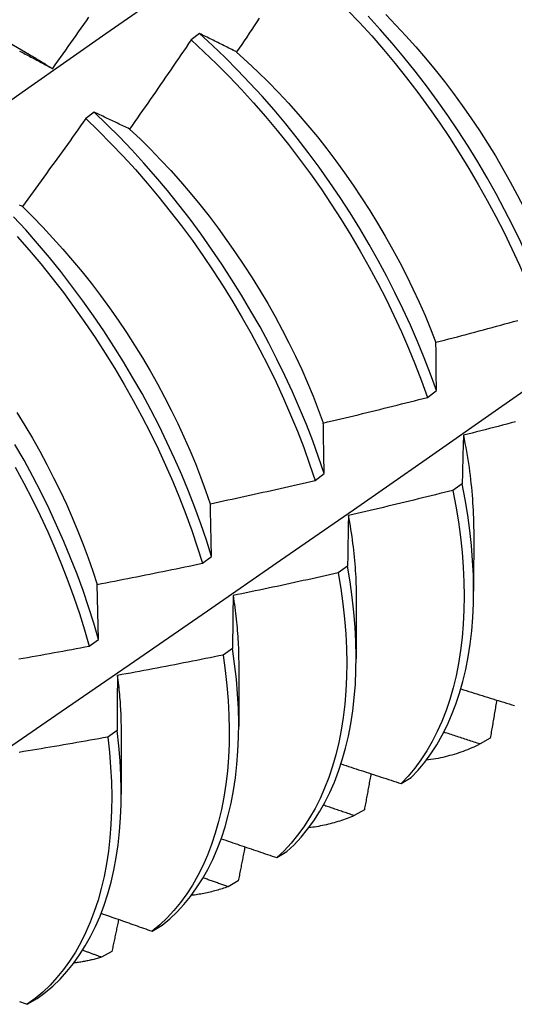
# Model space of a CAD drawing. Header units: inches. Extents: x 8.8 to 84.2, y 6.4 to 55.5.
# Tile 48 of 52: x 76.88 to 77.027, y 31.067 to 31.359. Entities that reach past the tile are written whole.
import ezdxf

# ---------------------------------------------------------------- set-up
doc = ezdxf.new("R2010")
doc.units = ezdxf.units.IN
doc.header["$MEASUREMENT"] = 0
doc.layers.add('Visible Edges(ANSI)', color=7, linetype='Continuous', lineweight=25)

msp = doc.modelspace()

# ---------------------------------------------------------------- linework, layer by layer
at = {"layer": 'Visible Edges(ANSI)'}
for p, q in [((76.86735, 31.35758), (76.8833, 31.34835)), ((76.93366, 31.35451), (76.93114, 31.35263)), ((76.90244, 31.33119), (76.89992, 31.3293)), ((77.00115, 31.24669), (77.00383, 31.24868)), ((76.96787, 31.2221), (76.97057, 31.22409)), ((77.01146, 31.22109), (77.00872, 31.21911)), ((77.01486, 31.20766), (77.01484, 31.18922)), ((76.93449, 31.19752), (76.93719, 31.19951)), ((76.9775, 31.19666), (76.97475, 31.19469)), ((76.9037, 31.17494), (76.90329, 31.19126)), ((76.98006, 31.18762), (76.98004, 31.16918)), ((76.90099, 31.17296), (76.9037, 31.17494)), ((76.94342, 31.17228), (76.94066, 31.17031)), ((76.94526, 31.16758), (76.94524, 31.14914)), ((76.90922, 31.14795), (76.90645, 31.14599)), ((76.91047, 31.14754), (76.91044, 31.1291)), ((77.01975, 31.14568), (77.01674, 31.14396)), ((76.99337, 31.13225), (76.99634, 31.13403)), ((76.98247, 31.12445), (76.97946, 31.12274)), ((76.95653, 31.1103), (76.95951, 31.11207)), ((76.94511, 31.10337), (76.94209, 31.10167)), ((76.9196, 31.08848), (76.92259, 31.09024)), ((76.90767, 31.08243), (76.90465, 31.08075)), ((76.88258, 31.06681), (76.88557, 31.06855))]:
    msp.add_line(p, q, dxfattribs=at)
at = {"layer": 'Visible Edges(ANSI)', "flags": 128}
for points in [[(76.85973, 31.32214), (76.88281, 31.33837), (76.90589, 31.35454), (76.92895, 31.37066), (76.95201, 31.38672), (76.97507, 31.40271), (76.99813, 31.41865)], [(76.89015, 31.34413), (76.89092, 31.34521), (76.89169, 31.3463), (76.89247, 31.34738), (76.89324, 31.34847), (76.89401, 31.34955), (76.89477, 31.35064), (76.89554, 31.35173), (76.89631, 31.35282), (76.89707, 31.35391), (76.89784, 31.355), (76.8986, 31.35609), (76.89937, 31.35718), (76.90013, 31.35827), (76.90089, 31.35936)], [(76.95133, 31.35906), (76.95059, 31.35795), (76.94985, 31.35683), (76.94911, 31.35572), (76.94836, 31.35461), (76.94762, 31.35349), (76.94688, 31.35238), (76.94613, 31.35127), (76.94539, 31.35016), (76.94464, 31.34905)], [(76.97742, 31.36159), (76.98107, 31.35775), (76.98465, 31.3538), (76.98816, 31.34975), (76.99161, 31.34561), (76.99498, 31.34139), (76.99828, 31.33708), (77.00149, 31.33269), (77.00462, 31.32824), (77.00766, 31.32371), (77.0106, 31.31913), (77.01346, 31.3145), (77.01621, 31.30981), (77.01886, 31.30508), (77.0214, 31.30032), (77.02384, 31.29552), (77.02616, 31.2907), (77.02838, 31.28586), (77.03047, 31.28101), (77.03245, 31.27616), (77.03431, 31.2713)], [(77.03698, 31.27329), (77.03512, 31.27814), (77.03313, 31.283), (77.03102, 31.28785), (77.0288, 31.29269), (77.02647, 31.29751), (77.02402, 31.3023), (77.02147, 31.30706), (77.01881, 31.31179), (77.01605, 31.31647), (77.0132, 31.3211), (77.01024, 31.32568), (77.0072, 31.3302), (77.00406, 31.33465), (77.00084, 31.33903), (76.99754, 31.34333), (76.99416, 31.34755), (76.99071, 31.35168), (76.98719, 31.35572), (76.9836, 31.35966)], [(76.9888, 31.36016), (76.99182, 31.35705), (76.9948, 31.35385), (76.99773, 31.35057), (77.0006, 31.34722), (77.00342, 31.34381), (77.00617, 31.34032), (77.00887, 31.33678), (77.01149, 31.33318), (77.01405, 31.32952), (77.01653, 31.32581), (77.01894, 31.32206), (77.02127, 31.31827), (77.02352, 31.31443), (77.02569, 31.31057), (77.02778, 31.30667), (77.02978, 31.30275), (77.03169, 31.29881), (77.03352, 31.29486), (77.03526, 31.2909), (77.0369, 31.28694)], [(76.94464, 31.34905), (76.94418, 31.34929), (76.94371, 31.34952), (76.94324, 31.34976), (76.94278, 31.34999), (76.94232, 31.35022), (76.94185, 31.35046), (76.94139, 31.35069), (76.94093, 31.35092), (76.94047, 31.35115), (76.94001, 31.35138), (76.93955, 31.35161), (76.93909, 31.35183), (76.93863, 31.35206), (76.93818, 31.35229), (76.93772, 31.35251), (76.93727, 31.35274), (76.93681, 31.35296), (76.93636, 31.35318), (76.93591, 31.35341), (76.93545, 31.35363), (76.935, 31.35385), (76.93455, 31.35407), (76.9341, 31.35429), (76.93366, 31.35451)], [(77.00383, 31.24868), (77.00208, 31.25353), (77.0002, 31.25839), (76.99821, 31.26325), (76.9961, 31.2681), (76.99387, 31.27294), (76.99153, 31.27775), (76.98908, 31.28254), (76.98652, 31.2873), (76.98385, 31.29203), (76.98109, 31.29671), (76.97822, 31.30134), (76.97527, 31.30591), (76.97221, 31.31042), (76.96907, 31.31487), (76.96585, 31.31925), (76.96254, 31.32354), (76.95916, 31.32776), (76.95571, 31.33188), (76.95218, 31.33592), (76.94859, 31.33985), (76.94494, 31.34368), (76.94123, 31.34741), (76.93747, 31.35101), (76.93366, 31.35451)], [(76.93114, 31.35263), (76.93039, 31.35152), (76.92964, 31.35041), (76.92889, 31.34931), (76.92813, 31.3482), (76.92738, 31.3471), (76.92663, 31.34599), (76.92588, 31.34489), (76.92512, 31.34378), (76.92436, 31.34268), (76.92361, 31.34158), (76.92285, 31.34048), (76.92209, 31.33938), (76.92133, 31.33828), (76.92057, 31.33718), (76.91981, 31.33608), (76.91905, 31.33498), (76.91829, 31.33388), (76.91753, 31.33279), (76.91676, 31.33169), (76.916, 31.33059), (76.91523, 31.3295), (76.91447, 31.32841), (76.9137, 31.32731), (76.91293, 31.32622)], [(76.93114, 31.35263), (76.93494, 31.34913), (76.9387, 31.34551), (76.9424, 31.34178), (76.94605, 31.33794), (76.94964, 31.334), (76.95316, 31.32996), (76.95661, 31.32582), (76.95999, 31.3216), (76.96329, 31.3173), (76.9665, 31.31292), (76.96964, 31.30846), (76.97268, 31.30395), (76.97563, 31.29937), (76.97849, 31.29473), (76.98125, 31.29005), (76.9839, 31.28532), (76.98646, 31.28056), (76.9889, 31.27577), (76.99123, 31.27095), (76.99345, 31.26611), (76.99555, 31.26126), (76.99754, 31.2564), (76.9994, 31.25155), (77.00115, 31.24669)], [(76.88035, 31.34932), (76.88077, 31.3491), (76.88119, 31.34888), (76.88161, 31.34866), (76.88203, 31.34845), (76.88245, 31.34823), (76.88287, 31.34801), (76.88329, 31.34778), (76.88371, 31.34756), (76.88414, 31.34734), (76.88456, 31.34712), (76.88499, 31.34689), (76.88541, 31.34667), (76.88584, 31.34644), (76.88627, 31.34621), (76.8867, 31.34598), (76.88713, 31.34575), (76.88756, 31.34552), (76.88799, 31.34529), (76.88842, 31.34506), (76.88885, 31.34483), (76.88928, 31.3446), (76.88972, 31.34436), (76.89015, 31.34413)], [(76.88329, 31.34829), (76.88358, 31.34812), (76.88386, 31.34795), (76.88415, 31.34778), (76.88444, 31.34762), (76.88472, 31.34745), (76.88501, 31.34728), (76.88529, 31.3471), (76.88558, 31.34693), (76.88587, 31.34676), (76.88615, 31.34659), (76.88644, 31.34641), (76.88672, 31.34624), (76.88701, 31.34606), (76.8873, 31.34588), (76.88758, 31.3457), (76.88787, 31.34553), (76.88815, 31.34535), (76.88844, 31.34517), (76.88872, 31.34498), (76.88901, 31.3448), (76.88929, 31.34462), (76.88958, 31.34443), (76.88986, 31.34425), (76.89015, 31.34406)], [(76.94463, 31.349), (76.94778, 31.34615), (76.95089, 31.34322), (76.95396, 31.34019), (76.95699, 31.33708), (76.95997, 31.33389), (76.96289, 31.33062), (76.96576, 31.32728), (76.96857, 31.32386), (76.97132, 31.32038), (76.97401, 31.31683), (76.97663, 31.31322), (76.97918, 31.30956), (76.98166, 31.30584), (76.98407, 31.30209), (76.9864, 31.29829), (76.98866, 31.29445), (76.99083, 31.29058), (76.99293, 31.28669), (76.99494, 31.28277), (76.99687, 31.27883), (76.9987, 31.27488), (77.00045, 31.27092), (77.0021, 31.26696), (77.00366, 31.263)], [(76.91293, 31.32622), (76.91249, 31.32643), (76.91204, 31.32665), (76.9116, 31.32686), (76.91115, 31.32708), (76.91071, 31.32729), (76.91027, 31.3275), (76.90983, 31.32771), (76.90938, 31.32792), (76.90894, 31.32813), (76.90851, 31.32834), (76.90807, 31.32855), (76.90763, 31.32876), (76.90719, 31.32896), (76.90676, 31.32917), (76.90632, 31.32938), (76.90589, 31.32958), (76.90545, 31.32978), (76.90502, 31.32999), (76.90459, 31.33019), (76.90416, 31.33039), (76.90373, 31.33059), (76.9033, 31.33079), (76.90287, 31.33099), (76.90244, 31.33119)], [(76.97057, 31.22409), (76.96893, 31.22893), (76.96717, 31.23378), (76.96529, 31.23864), (76.96329, 31.2435), (76.96117, 31.24835), (76.95893, 31.25318), (76.95659, 31.258), (76.95413, 31.26279), (76.95156, 31.26755), (76.94889, 31.27227), (76.94612, 31.27694), (76.94325, 31.28157), (76.94029, 31.28614), (76.93723, 31.29065), (76.93409, 31.29509), (76.93086, 31.29946), (76.92755, 31.30376), (76.92416, 31.30797), (76.9207, 31.31209), (76.91717, 31.31611), (76.91358, 31.32004), (76.90992, 31.32387), (76.90621, 31.32758), (76.90244, 31.33119)], [(76.89992, 31.3293), (76.89915, 31.32821), (76.89838, 31.32712), (76.8976, 31.32603), (76.89683, 31.32494), (76.89605, 31.32385), (76.89528, 31.32276), (76.8945, 31.32168), (76.89373, 31.32059), (76.89295, 31.3195), (76.89217, 31.31842), (76.89139, 31.31733), (76.89061, 31.31625), (76.88983, 31.31517), (76.88905, 31.31408), (76.88827, 31.313), (76.88748, 31.31192), (76.8867, 31.31084), (76.88591, 31.30976), (76.88513, 31.30868), (76.88434, 31.3076), (76.88355, 31.30653), (76.88277, 31.30545), (76.88198, 31.30437), (76.88119, 31.3033)], [(76.89992, 31.3293), (76.90368, 31.32569), (76.90739, 31.32196), (76.91104, 31.31813), (76.91463, 31.31419), (76.91815, 31.31016), (76.92161, 31.30603), (76.92499, 31.30181), (76.92829, 31.29752), (76.93152, 31.29314), (76.93466, 31.28869), (76.93771, 31.28418), (76.94066, 31.2796), (76.94353, 31.27497), (76.94629, 31.27029), (76.94895, 31.26557), (76.95151, 31.26081), (76.95396, 31.25601), (76.9563, 31.2512), (76.95852, 31.24636), (76.96063, 31.24151), (76.96263, 31.23665), (76.9645, 31.23179), (76.96625, 31.22694), (76.96787, 31.2221)], [(76.91293, 31.3262), (76.91604, 31.32327), (76.9191, 31.32024), (76.92212, 31.31713), (76.9251, 31.31393), (76.92802, 31.31065), (76.93088, 31.3073), (76.9337, 31.30387), (76.93645, 31.30039), (76.93914, 31.29684), (76.94177, 31.29323), (76.94432, 31.28957), (76.94681, 31.28585), (76.94923, 31.2821), (76.95157, 31.2783), (76.95384, 31.27447), (76.95602, 31.27061), (76.95812, 31.26672), (76.96014, 31.26281), (76.96206, 31.25888), (76.9639, 31.25493), (76.96564, 31.25098), (76.96728, 31.24702), (76.96883, 31.24305), (76.97028, 31.2391)], [(76.88119, 31.3033), (76.88076, 31.30349), (76.88034, 31.30369)], [(76.88116, 31.30327), (76.88423, 31.30024), (76.88725, 31.29712), (76.89023, 31.29392), (76.89316, 31.29065), (76.89603, 31.2873), (76.89885, 31.28388), (76.90161, 31.2804), (76.90431, 31.27686), (76.90694, 31.27325), (76.9095, 31.2696), (76.912, 31.2659), (76.91441, 31.26215), (76.91675, 31.25836), (76.91901, 31.25453), (76.92119, 31.25067), (76.92328, 31.24678), (76.92529, 31.24286), (76.9272, 31.23893), (76.92903, 31.23498), (76.93077, 31.23102), (76.93242, 31.22705), (76.93397, 31.22309), (76.93543, 31.21912), (76.9368, 31.21517)], [(76.93719, 31.19951), (76.93567, 31.20433), (76.93403, 31.20918), (76.93226, 31.21403), (76.93038, 31.21889), (76.92837, 31.22375), (76.92624, 31.2286), (76.924, 31.23343), (76.92165, 31.23824), (76.91918, 31.24303), (76.91661, 31.24779), (76.91393, 31.25251), (76.91116, 31.25718), (76.90828, 31.2618), (76.90531, 31.26637), (76.90225, 31.27088), (76.8991, 31.27532), (76.89586, 31.27968), (76.89255, 31.28397), (76.88916, 31.28817), (76.88569, 31.29229), (76.88216, 31.29631), (76.87856, 31.30023)], [(76.87962, 31.29439), (76.88315, 31.29036), (76.88661, 31.28624), (76.88999, 31.28203), (76.8933, 31.27773), (76.89653, 31.27336), (76.89967, 31.26892), (76.90273, 31.26441), (76.90569, 31.25983), (76.90856, 31.25521), (76.91133, 31.25053), (76.914, 31.24581), (76.91656, 31.24105), (76.91902, 31.23626), (76.92136, 31.23144), (76.92359, 31.22661), (76.92571, 31.22176), (76.92771, 31.2169), (76.92959, 31.21204), (76.93135, 31.20719), (76.93298, 31.20235), (76.93449, 31.19752)], [(76.87094, 31.13865), (76.89267, 31.15356), (76.91437, 31.16849), (76.93602, 31.18343), (76.95764, 31.1984), (76.97922, 31.21338), (77.00075, 31.22837), (77.02225, 31.24338), (77.04371, 31.25841), (77.06513, 31.27344), (77.08651, 31.28849)], [(77.00368, 31.26301), (77.00496, 31.26334), (77.00624, 31.26367), (77.00752, 31.26401), (77.0088, 31.26435), (77.01008, 31.26468), (77.01136, 31.26502), (77.01263, 31.26536), (77.01391, 31.2657), (77.01519, 31.26604), (77.01647, 31.26639), (77.01774, 31.26673), (77.01902, 31.26707), (77.0203, 31.26742), (77.02157, 31.26777), (77.02285, 31.26812), (77.02412, 31.26846), (77.0254, 31.26881), (77.02667, 31.26917), (77.02794, 31.26952)], [(77.00383, 31.24868), (77.00382, 31.24929), (77.00381, 31.2499), (77.00381, 31.25051), (77.0038, 31.25111), (77.00379, 31.25172), (77.00379, 31.25232), (77.00378, 31.25292), (77.00377, 31.25352), (77.00377, 31.25413), (77.00376, 31.25473), (77.00375, 31.25532), (77.00375, 31.25592), (77.00374, 31.25652), (77.00373, 31.25711), (77.00373, 31.25771), (77.00372, 31.2583), (77.00372, 31.25889), (77.00371, 31.25948), (77.00371, 31.26007), (77.0037, 31.26066), (77.0037, 31.26125), (77.00369, 31.26184), (77.00369, 31.26242), (77.00368, 31.26301)], [(76.97031, 31.23908), (76.9716, 31.23939), (76.97289, 31.23969), (76.97418, 31.24), (76.97546, 31.24031), (76.97675, 31.24062), (76.97804, 31.24093), (76.97932, 31.24124), (76.98061, 31.24155), (76.9819, 31.24186), (76.98318, 31.24218), (76.98447, 31.24249), (76.98575, 31.24281), (76.98704, 31.24313), (76.98832, 31.24345), (76.98961, 31.24377), (76.99089, 31.24409), (76.99217, 31.24441), (76.99345, 31.24473), (76.99474, 31.24506), (76.99602, 31.24538), (76.9973, 31.24571), (76.99858, 31.24603), (76.99986, 31.24636), (77.00115, 31.24669)], [(76.87955, 31.24219), (76.88189, 31.2384), (76.88414, 31.23456), (76.88632, 31.2307), (76.88841, 31.2268), (76.89043, 31.22288), (76.89235, 31.21895), (76.89419, 31.215), (76.89594, 31.21104), (76.8976, 31.20707), (76.89916, 31.20311), (76.90063, 31.19915), (76.902, 31.19519), (76.90328, 31.19126)], [(77.02723, 31.23944), (77.02595, 31.2391), (77.02466, 31.23876), (77.02338, 31.23843), (77.0221, 31.23809), (77.02082, 31.23776), (77.01953, 31.23743), (77.01825, 31.2371), (77.01696, 31.23677), (77.01568, 31.23644), (77.0144, 31.23611), (77.01311, 31.23578), (77.01183, 31.23546)], [(76.97057, 31.22409), (76.97055, 31.22472), (76.97054, 31.22536), (76.97053, 31.22599), (76.97052, 31.22663), (76.97051, 31.22726), (76.9705, 31.22789), (76.97049, 31.22852), (76.97048, 31.22915), (76.97047, 31.22978), (76.97045, 31.23041), (76.97044, 31.23104), (76.97043, 31.23166), (76.97042, 31.23228), (76.97041, 31.23291), (76.9704, 31.23353), (76.97039, 31.23415), (76.97038, 31.23477), (76.97037, 31.23539), (76.97036, 31.23601), (76.97035, 31.23663), (76.97034, 31.23724), (76.97033, 31.23786), (76.97032, 31.23847), (76.97031, 31.23908)], [(77.01183, 31.23546), (77.01181, 31.23487), (77.01179, 31.23428), (77.01177, 31.2337), (77.01176, 31.23311), (77.01174, 31.23251), (77.01172, 31.23192), (77.01171, 31.23133), (77.01169, 31.23074), (77.01167, 31.23014), (77.01166, 31.22955), (77.01164, 31.22895), (77.01163, 31.22835), (77.01161, 31.22775), (77.0116, 31.22715), (77.01158, 31.22655), (77.01157, 31.22595), (77.01156, 31.22534), (77.01154, 31.22474), (77.01153, 31.22413), (77.01152, 31.22353), (77.0115, 31.22292), (77.01149, 31.22231), (77.01148, 31.2217), (77.01146, 31.22109)], [(77.01179, 31.23548), (77.01204, 31.23427), (77.01227, 31.23306), (77.0125, 31.23186), (77.01271, 31.23066), (77.01292, 31.22946), (77.01311, 31.22827), (77.01329, 31.22708), (77.01347, 31.2259), (77.01363, 31.22472), (77.01378, 31.22354), (77.01392, 31.22237), (77.01405, 31.22121), (77.01417, 31.22005), (77.01428, 31.2189), (77.01438, 31.21775), (77.01447, 31.21661), (77.01455, 31.21547), (77.01462, 31.21434), (77.01468, 31.21322), (77.01472, 31.2121), (77.01476, 31.21098), (77.01479, 31.20988), (77.0148, 31.20878), (77.01481, 31.20769)], [(76.9037, 31.17494), (76.90231, 31.17975), (76.90078, 31.18458), (76.89913, 31.18943), (76.89736, 31.19428), (76.89546, 31.19914), (76.89345, 31.204), (76.89131, 31.20884), (76.88906, 31.21368), (76.8867, 31.21849), (76.88423, 31.22328), (76.88166, 31.22803), (76.87897, 31.23275)], [(76.87904, 31.22605), (76.88161, 31.22129), (76.88408, 31.21651), (76.88643, 31.21169), (76.88867, 31.20686), (76.89079, 31.20201), (76.8928, 31.19715), (76.89468, 31.19229), (76.89645, 31.18744), (76.89809, 31.18259), (76.89961, 31.17777), (76.90099, 31.17296)], [(76.93685, 31.21516), (76.93815, 31.21544), (76.93944, 31.21572), (76.94074, 31.216), (76.94203, 31.21628), (76.94333, 31.21656), (76.94462, 31.21684), (76.94592, 31.21712), (76.94721, 31.21741), (76.9485, 31.21769), (76.9498, 31.21798), (76.95109, 31.21827), (76.95238, 31.21855), (76.95368, 31.21884), (76.95497, 31.21913), (76.95626, 31.21943), (76.95755, 31.21972), (76.95884, 31.22001), (76.96013, 31.22031), (76.96142, 31.2206), (76.96271, 31.2209), (76.964, 31.2212), (76.96529, 31.2215), (76.96658, 31.2218), (76.96787, 31.2221)], [(77.00872, 31.21911), (77.00744, 31.21879), (77.00615, 31.21847), (77.00486, 31.21815), (77.00358, 31.21783), (77.00229, 31.21751), (77.001, 31.2172), (76.99971, 31.21688), (76.99842, 31.21657), (76.99713, 31.21625), (76.99584, 31.21594), (76.99455, 31.21563), (76.99326, 31.21532), (76.99197, 31.21501), (76.99068, 31.2147), (76.98939, 31.2144), (76.9881, 31.21409), (76.98681, 31.21379), (76.98552, 31.21348), (76.98423, 31.21318), (76.98293, 31.21288), (76.98164, 31.21258), (76.98035, 31.21228), (76.97905, 31.21198), (76.97776, 31.21169)], [(77.00872, 31.21911), (77.0096, 31.21446), (77.01034, 31.20985), (77.01094, 31.2053), (77.01142, 31.20081), (77.01175, 31.1964), (77.01196, 31.19205), (77.01203, 31.18779), (77.01196, 31.18361), (77.01176, 31.17952), (77.01143, 31.17553), (77.01096, 31.17164), (77.01036, 31.16786), (77.00963, 31.16418), (77.00877, 31.16062), (77.00778, 31.15718), (77.00667, 31.15386), (77.00542, 31.15067), (77.00406, 31.14762), (77.00257, 31.1447), (77.00096, 31.14191), (76.99923, 31.13928), (76.99739, 31.13678), (76.99544, 31.13444), (76.99337, 31.13225)], [(76.99634, 31.13403), (76.9984, 31.13623), (77.00035, 31.13859), (77.00218, 31.14109), (77.0039, 31.14374), (77.0055, 31.14653), (77.00698, 31.14946), (77.00833, 31.15253), (77.00957, 31.15573), (77.01067, 31.15906), (77.01165, 31.16251), (77.0125, 31.16608), (77.01322, 31.16976), (77.01381, 31.17355), (77.01427, 31.17745), (77.01459, 31.18145), (77.01478, 31.18555), (77.01484, 31.18973), (77.01476, 31.194), (77.01454, 31.19835), (77.0142, 31.20277), (77.01371, 31.20726), (77.0131, 31.21182), (77.01235, 31.21643), (77.01146, 31.22109)], [(76.93719, 31.19951), (76.93718, 31.20017), (76.93716, 31.20083), (76.93715, 31.2015), (76.93713, 31.20216), (76.93712, 31.20282), (76.9371, 31.20348), (76.93709, 31.20414), (76.93707, 31.20479), (76.93706, 31.20545), (76.93705, 31.2061), (76.93703, 31.20676), (76.93702, 31.20741), (76.937, 31.20806), (76.93699, 31.20871), (76.93697, 31.20936), (76.93696, 31.21001), (76.93695, 31.21066), (76.93693, 31.21131), (76.93692, 31.21195), (76.93691, 31.2126), (76.93689, 31.21324), (76.93688, 31.21388), (76.93686, 31.21452), (76.93685, 31.21516)], [(76.97776, 31.21169), (76.97775, 31.21107), (76.97773, 31.21046), (76.97772, 31.20984), (76.97771, 31.20923), (76.9777, 31.20861), (76.97768, 31.20799), (76.97767, 31.20737), (76.97766, 31.20675), (76.97765, 31.20612), (76.97764, 31.2055), (76.97763, 31.20488), (76.97762, 31.20425), (76.97761, 31.20362), (76.97759, 31.203), (76.97758, 31.20237), (76.97757, 31.20174), (76.97756, 31.20111), (76.97755, 31.20048), (76.97754, 31.19984), (76.97754, 31.19921), (76.97753, 31.19857), (76.97752, 31.19794), (76.97751, 31.1973), (76.9775, 31.19666)], [(76.9777, 31.21171), (76.97789, 31.21066), (76.97807, 31.20961), (76.97825, 31.20857), (76.97841, 31.20753), (76.97857, 31.2065), (76.97872, 31.20547), (76.97886, 31.20444), (76.979, 31.20342), (76.97912, 31.2024), (76.97924, 31.20138), (76.97935, 31.20037), (76.97945, 31.19936), (76.97955, 31.19836), (76.97963, 31.19736), (76.97971, 31.19636), (76.97978, 31.19537), (76.97984, 31.19439), (76.9799, 31.19341), (76.97994, 31.19243), (76.97998, 31.19146), (76.98001, 31.19049), (76.98003, 31.18953), (76.98004, 31.18857), (76.98005, 31.18762)], [(76.90329, 31.19126), (76.9046, 31.19151), (76.9059, 31.19176), (76.9072, 31.19201), (76.9085, 31.19226), (76.90981, 31.19251), (76.91111, 31.19277), (76.91241, 31.19302), (76.91371, 31.19328), (76.91501, 31.19354), (76.91631, 31.19379), (76.91761, 31.19405), (76.91891, 31.19431), (76.92021, 31.19457), (76.92151, 31.19484), (76.92281, 31.1951), (76.92411, 31.19537), (76.92541, 31.19563), (76.92671, 31.1959), (76.928, 31.19617), (76.9293, 31.19643), (76.9306, 31.1967), (76.9319, 31.19697), (76.93319, 31.19725), (76.93449, 31.19752)], [(76.95951, 31.11207), (76.96167, 31.11412), (76.96372, 31.11633), (76.96566, 31.11869), (76.96749, 31.12121), (76.9692, 31.12386), (76.97079, 31.12666), (76.97226, 31.1296), (76.97361, 31.13268), (76.97484, 31.13588), (76.97594, 31.13922), (76.97691, 31.14268), (76.97775, 31.14625), (76.97846, 31.14994), (76.97904, 31.15374), (76.97949, 31.15765), (76.97981, 31.16165), (76.97999, 31.16575), (76.98004, 31.16994), (76.97995, 31.17422), (76.97973, 31.17857), (76.97937, 31.183), (76.97888, 31.18749), (76.97826, 31.19205), (76.9775, 31.19666)], [(76.97475, 31.19469), (76.97346, 31.1944), (76.97216, 31.19411), (76.97086, 31.19381), (76.96957, 31.19352), (76.96827, 31.19324), (76.96698, 31.19295), (76.96568, 31.19266), (76.96438, 31.19237), (76.96309, 31.19209), (76.96179, 31.19181), (76.96049, 31.19152), (76.95919, 31.19124), (76.95789, 31.19096), (76.9566, 31.19068), (76.9553, 31.19041), (76.954, 31.19013), (76.9527, 31.18985), (76.9514, 31.18958), (76.9501, 31.18931), (76.9488, 31.18903), (76.9475, 31.18876), (76.9462, 31.18849), (76.9449, 31.18822), (76.94359, 31.18796)], [(76.97475, 31.19469), (76.9755, 31.19008), (76.97611, 31.18553), (76.97659, 31.18104), (76.97694, 31.17662), (76.97715, 31.17227), (76.97723, 31.168), (76.97717, 31.16382), (76.97698, 31.15973), (76.97665, 31.15573), (76.97619, 31.15183), (76.9756, 31.14804), (76.97488, 31.14436), (76.97403, 31.14079), (76.97305, 31.13734), (76.97194, 31.13402), (76.9707, 31.13082), (76.96934, 31.12776), (76.96786, 31.12483), (76.96626, 31.12204), (76.96454, 31.11939), (76.96271, 31.11689), (76.96076, 31.11454), (76.9587, 31.11234), (76.95653, 31.1103)], [(76.94359, 31.18796), (76.94358, 31.18731), (76.94358, 31.18667), (76.94357, 31.18603), (76.94356, 31.18539), (76.94355, 31.18474), (76.94354, 31.18409), (76.94353, 31.18345), (76.94352, 31.1828), (76.94352, 31.18215), (76.94351, 31.1815), (76.9435, 31.18085), (76.94349, 31.18019), (76.94349, 31.17954), (76.94348, 31.17889), (76.94347, 31.17823), (76.94347, 31.17757), (76.94346, 31.17692), (76.94345, 31.17626), (76.94345, 31.1756), (76.94344, 31.17494), (76.94343, 31.17427), (76.94343, 31.17361), (76.94342, 31.17295), (76.94342, 31.17228)], [(76.94358, 31.18796), (76.94372, 31.18707), (76.94385, 31.18619), (76.94397, 31.18532), (76.94409, 31.18444), (76.94421, 31.18357), (76.94432, 31.1827), (76.94442, 31.18184), (76.94452, 31.18097), (76.94461, 31.18011), (76.94469, 31.17925), (76.94477, 31.1784), (76.94484, 31.17755), (76.94491, 31.1767), (76.94497, 31.17586), (76.94502, 31.17502), (76.94507, 31.17418), (76.94511, 31.17335), (76.94515, 31.17252), (76.94518, 31.17169), (76.9452, 31.17087), (76.94522, 31.17005), (76.94523, 31.16923), (76.94524, 31.16842), (76.94524, 31.16761)], [(76.88011, 31.16917), (76.88141, 31.1694), (76.88272, 31.16963), (76.88403, 31.16986), (76.88533, 31.17009), (76.88664, 31.17032), (76.88795, 31.17056), (76.88925, 31.17079), (76.89056, 31.17103), (76.89186, 31.17127), (76.89317, 31.17151), (76.89447, 31.17175), (76.89578, 31.17199), (76.89708, 31.17223), (76.89839, 31.17247), (76.89969, 31.17272), (76.90099, 31.17296)], [(76.92259, 31.09024), (76.92484, 31.09214), (76.927, 31.09421), (76.92904, 31.09643), (76.93097, 31.0988), (76.93279, 31.10132), (76.9345, 31.10399), (76.93608, 31.10679), (76.93755, 31.10974), (76.93889, 31.11283), (76.94011, 31.11604), (76.9412, 31.11938), (76.94216, 31.12285), (76.943, 31.12643), (76.9437, 31.13013), (76.94428, 31.13393), (76.94472, 31.13784), (76.94502, 31.14185), (76.9452, 31.14596), (76.94524, 31.15015), (76.94514, 31.15443), (76.94491, 31.15879), (76.94455, 31.16322), (76.94405, 31.16772), (76.94342, 31.17228)], [(76.94066, 31.17031), (76.93936, 31.17005), (76.93805, 31.16979), (76.93675, 31.16952), (76.93545, 31.16926), (76.93414, 31.169), (76.93284, 31.16874), (76.93154, 31.16848), (76.93023, 31.16823), (76.92893, 31.16797), (76.92762, 31.16772), (76.92632, 31.16746), (76.92501, 31.16721), (76.92371, 31.16696), (76.9224, 31.16671), (76.92109, 31.16646), (76.91979, 31.16621), (76.91848, 31.16596), (76.91717, 31.16572), (76.91587, 31.16547), (76.91456, 31.16523), (76.91325, 31.16499), (76.91194, 31.16475), (76.91064, 31.16451), (76.90933, 31.16427)], [(76.94066, 31.17031), (76.94128, 31.16576), (76.94177, 31.16126), (76.94212, 31.15684), (76.94234, 31.15249), (76.94243, 31.14821), (76.94238, 31.14402), (76.94219, 31.13993), (76.94188, 31.13592), (76.94143, 31.13202), (76.94084, 31.12822), (76.94013, 31.12453), (76.93928, 31.12096), (76.93831, 31.1175), (76.93721, 31.11417), (76.93598, 31.11097), (76.93463, 31.10789), (76.93315, 31.10496), (76.93156, 31.10216), (76.92985, 31.0995), (76.92802, 31.09699), (76.92608, 31.09463), (76.92402, 31.09243), (76.92186, 31.09038), (76.9196, 31.08848)], [(76.90933, 31.16427), (76.90932, 31.1636), (76.90932, 31.16293), (76.90931, 31.16226), (76.9093, 31.16159), (76.9093, 31.16092), (76.90929, 31.16024), (76.90929, 31.15957), (76.90928, 31.15889), (76.90928, 31.15822), (76.90927, 31.15754), (76.90927, 31.15686), (76.90926, 31.15618), (76.90926, 31.1555), (76.90925, 31.15482), (76.90925, 31.15414), (76.90925, 31.15346), (76.90924, 31.15277), (76.90924, 31.15209), (76.90923, 31.1514), (76.90923, 31.15071), (76.90923, 31.15002), (76.90922, 31.14933), (76.90922, 31.14864), (76.90922, 31.14795)], [(76.90929, 31.1643), (76.90938, 31.16357), (76.90947, 31.16286), (76.90956, 31.16214), (76.90964, 31.16142), (76.90971, 31.16071), (76.90978, 31.16), (76.90985, 31.15929), (76.90992, 31.15859), (76.90998, 31.15788), (76.91003, 31.15718), (76.91009, 31.15648), (76.91014, 31.15578), (76.91018, 31.15508), (76.91022, 31.15439), (76.91026, 31.1537), (76.91029, 31.15301), (76.91032, 31.15232), (76.91034, 31.15164), (76.91036, 31.15095), (76.91038, 31.15027), (76.91039, 31.1496), (76.9104, 31.14892), (76.91041, 31.14825), (76.91041, 31.14758)], [(77.01104, 31.16028), (77.01183, 31.16003), (77.01262, 31.15978), (77.01342, 31.15953), (77.01421, 31.15928), (77.015, 31.15903), (77.0158, 31.15878), (77.01659, 31.15854), (77.01738, 31.15829), (77.01818, 31.15804), (77.01897, 31.15779), (77.01977, 31.15754), (77.02056, 31.1573), (77.02136, 31.15705), (77.02215, 31.1568), (77.02295, 31.15656), (77.02374, 31.15631), (77.02454, 31.15606), (77.02533, 31.15582), (77.02613, 31.15557), (77.02693, 31.15533)], [(77.02168, 31.15695), (77.0216, 31.15648), (77.02152, 31.15601), (77.02144, 31.15554), (77.02136, 31.15507), (77.02128, 31.15461), (77.0212, 31.15414), (77.02112, 31.15367), (77.02104, 31.1532), (77.02096, 31.15273), (77.02088, 31.15226), (77.0208, 31.15179), (77.02072, 31.15132), (77.02064, 31.15085), (77.02056, 31.15038), (77.02048, 31.14991), (77.0204, 31.14944), (77.02032, 31.14897), (77.02024, 31.1485), (77.02016, 31.14803), (77.02008, 31.14756), (77.02, 31.14709), (77.01991, 31.14662), (77.01983, 31.14615), (77.01975, 31.14568)], [(76.90645, 31.14599), (76.90514, 31.14575), (76.90383, 31.14552), (76.90252, 31.14528), (76.90121, 31.14505), (76.8999, 31.14482), (76.89859, 31.14459), (76.89728, 31.14436), (76.89597, 31.14413), (76.89466, 31.1439), (76.89334, 31.14368), (76.89203, 31.14345), (76.89072, 31.14323), (76.88941, 31.143), (76.8881, 31.14278), (76.88678, 31.14256), (76.88547, 31.14234), (76.88416, 31.14212), (76.88284, 31.14191), (76.88153, 31.14169), (76.88022, 31.14147)], [(76.90645, 31.14599), (76.90695, 31.14149), (76.90731, 31.13706), (76.90754, 31.1327), (76.90763, 31.12842), (76.90759, 31.12423), (76.90741, 31.12013), (76.9071, 31.11612), (76.90666, 31.11221), (76.90608, 31.1084), (76.90537, 31.10471), (76.90454, 31.10113), (76.90357, 31.09767), (76.90248, 31.09433), (76.90126, 31.09111), (76.89991, 31.08803), (76.89845, 31.08509), (76.89686, 31.08228), (76.89515, 31.07962), (76.89333, 31.0771), (76.8914, 31.07473), (76.88935, 31.07251), (76.8872, 31.07045), (76.88494, 31.06855), (76.88258, 31.06681)], [(76.88557, 31.06855), (76.88793, 31.07031), (76.89018, 31.07222), (76.89232, 31.0743), (76.89436, 31.07653), (76.89629, 31.07891), (76.8981, 31.08143), (76.8998, 31.08411), (76.90137, 31.08693), (76.90283, 31.08988), (76.90417, 31.09297), (76.90538, 31.0962), (76.90646, 31.09954), (76.90742, 31.10302), (76.90824, 31.10661), (76.90894, 31.11031), (76.90951, 31.11412), (76.90994, 31.11804), (76.91024, 31.12206), (76.91041, 31.12617), (76.91044, 31.13037), (76.91033, 31.13465), (76.9101, 31.13901), (76.90972, 31.14345), (76.90922, 31.14795)], [(77.01674, 31.14396), (77.01629, 31.1441), (77.01585, 31.14425), (77.0154, 31.14439), (77.01495, 31.14454), (77.0145, 31.14468), (77.01405, 31.14483), (77.0136, 31.14498), (77.01315, 31.14512), (77.0127, 31.14527), (77.01226, 31.14541), (77.01181, 31.14556), (77.01136, 31.1457), (77.01091, 31.14585), (77.01046, 31.14599), (77.01001, 31.14614), (77.00957, 31.14629), (77.00912, 31.14643), (77.00867, 31.14658), (77.00822, 31.14673), (77.00778, 31.14687), (77.00733, 31.14702), (77.00688, 31.14716), (77.00643, 31.14731), (77.00599, 31.14746)], [(77.01674, 31.14396), (77.01613, 31.14365), (77.01551, 31.14335), (77.01489, 31.14306), (77.01427, 31.14279), (77.01364, 31.14251), (77.013, 31.14225), (77.01236, 31.142), (77.01171, 31.14176), (77.01106, 31.14152), (77.01041, 31.1413), (77.00975, 31.14109), (77.00908, 31.14088), (77.00841, 31.14068), (77.00774, 31.1405), (77.00706, 31.14032), (77.00638, 31.14015), (77.00569, 31.13999), (77.005, 31.13984), (77.00431, 31.1397), (77.00361, 31.13957), (77.00291, 31.13945), (77.0022, 31.13934), (77.00149, 31.13924), (77.00077, 31.13914)], [(76.97557, 31.13804), (76.9763, 31.13779), (76.97704, 31.13755), (76.97778, 31.13731), (76.97853, 31.13707), (76.97927, 31.13682), (76.98001, 31.13658), (76.98075, 31.13634), (76.98149, 31.1361), (76.98223, 31.13586), (76.98297, 31.13561), (76.98371, 31.13537), (76.98445, 31.13513), (76.9852, 31.13489), (76.98594, 31.13465), (76.98668, 31.13441), (76.98742, 31.13417), (76.98817, 31.13393), (76.98891, 31.13369), (76.98965, 31.13345), (76.9904, 31.13321), (76.99114, 31.13297), (76.99188, 31.13273), (76.99263, 31.13249), (76.99337, 31.13225)], [(76.98443, 31.13514), (76.98435, 31.1347), (76.98427, 31.13425), (76.98419, 31.13381), (76.98411, 31.13336), (76.98402, 31.13292), (76.98394, 31.13247), (76.98386, 31.13202), (76.98378, 31.13158), (76.9837, 31.13113), (76.98362, 31.13069), (76.98354, 31.13024), (76.98346, 31.1298), (76.98337, 31.12935), (76.98329, 31.12891), (76.98321, 31.12846), (76.98313, 31.12802), (76.98305, 31.12757), (76.98296, 31.12712), (76.98288, 31.12668), (76.9828, 31.12623), (76.98272, 31.12579), (76.98264, 31.12534), (76.98255, 31.1249), (76.98247, 31.12445)], [(76.97946, 31.12274), (76.97907, 31.12287), (76.97869, 31.123), (76.97831, 31.12313), (76.97793, 31.12325), (76.97755, 31.12338), (76.97717, 31.12351), (76.97679, 31.12364), (76.97641, 31.12377), (76.97603, 31.1239), (76.97565, 31.12403), (76.97527, 31.12415), (76.97489, 31.12428), (76.97451, 31.12441), (76.97413, 31.12454), (76.97375, 31.12467), (76.97337, 31.1248), (76.97299, 31.12493), (76.97262, 31.12506), (76.97224, 31.12519), (76.97186, 31.12532), (76.97148, 31.12545), (76.9711, 31.12558), (76.97072, 31.12571), (76.97034, 31.12583)], [(76.97946, 31.12274), (76.97893, 31.12251), (76.9784, 31.1223), (76.97787, 31.12208), (76.97733, 31.12188), (76.97679, 31.12168), (76.97625, 31.12148), (76.97571, 31.12129), (76.97516, 31.12111), (76.97461, 31.12094), (76.97405, 31.12077), (76.9735, 31.12061), (76.97293, 31.12045), (76.97237, 31.12031), (76.9718, 31.12016), (76.97123, 31.12003), (76.97066, 31.1199), (76.97009, 31.11978), (76.96951, 31.11966), (76.96892, 31.11955), (76.96834, 31.11945), (76.96775, 31.11935), (76.96716, 31.11926), (76.96657, 31.11918), (76.96597, 31.1191)], [(76.94005, 31.11588), (76.94073, 31.11564), (76.94142, 31.11541), (76.9421, 31.11517), (76.94279, 31.11494), (76.94347, 31.11471), (76.94416, 31.11447), (76.94485, 31.11424), (76.94553, 31.11401), (76.94622, 31.11377), (76.9469, 31.11354), (76.94759, 31.11331), (76.94828, 31.11308), (76.94896, 31.11284), (76.94965, 31.11261), (76.95034, 31.11238), (76.95103, 31.11215), (76.95171, 31.11192), (76.9524, 31.11168), (76.95309, 31.11145), (76.95378, 31.11122), (76.95447, 31.11099), (76.95515, 31.11076), (76.95584, 31.11053), (76.95653, 31.1103)], [(76.94709, 31.11348), (76.94701, 31.11306), (76.94693, 31.11264), (76.94684, 31.11222), (76.94676, 31.11179), (76.94668, 31.11137), (76.9466, 31.11095), (76.94652, 31.11053), (76.94643, 31.11011), (76.94635, 31.10969), (76.94627, 31.10927), (76.94619, 31.10885), (76.94611, 31.10842), (76.94602, 31.108), (76.94594, 31.10758), (76.94586, 31.10716), (76.94577, 31.10674), (76.94569, 31.10632), (76.94561, 31.1059), (76.94553, 31.10547), (76.94544, 31.10505), (76.94536, 31.10463), (76.94528, 31.10421), (76.94519, 31.10379), (76.94511, 31.10337)], [(76.94209, 31.10167), (76.94178, 31.10178), (76.94147, 31.10189), (76.94116, 31.102), (76.94085, 31.10211), (76.94054, 31.10221), (76.94023, 31.10232), (76.93992, 31.10243), (76.93962, 31.10254), (76.93931, 31.10265), (76.939, 31.10276), (76.93869, 31.10287), (76.93838, 31.10298), (76.93807, 31.10309), (76.93776, 31.1032), (76.93745, 31.1033), (76.93715, 31.10341), (76.93684, 31.10352), (76.93653, 31.10363), (76.93622, 31.10374), (76.93591, 31.10385), (76.9356, 31.10396), (76.93529, 31.10407), (76.93499, 31.10418), (76.93468, 31.10429)], [(76.94209, 31.10167), (76.94166, 31.10151), (76.94122, 31.10136), (76.94079, 31.10121), (76.94035, 31.10107), (76.93991, 31.10093), (76.93946, 31.10079), (76.93902, 31.10066), (76.93857, 31.10054), (76.93813, 31.10041), (76.93768, 31.10029), (76.93722, 31.10018), (76.93677, 31.10007), (76.93631, 31.09996), (76.93586, 31.09986), (76.9354, 31.09976), (76.93493, 31.09967), (76.93447, 31.09958), (76.93401, 31.09949), (76.93354, 31.09941), (76.93307, 31.09933), (76.9326, 31.09926), (76.93213, 31.09919), (76.93165, 31.09913), (76.93118, 31.09906)], [(76.90449, 31.0938), (76.90512, 31.09357), (76.90575, 31.09335), (76.90638, 31.09313), (76.907, 31.09291), (76.90763, 31.09268), (76.90826, 31.09246), (76.90889, 31.09224), (76.90952, 31.09202), (76.91015, 31.0918), (76.91078, 31.09157), (76.9114, 31.09135), (76.91203, 31.09113), (76.91266, 31.09091), (76.91329, 31.09069), (76.91392, 31.09047), (76.91455, 31.09025), (76.91518, 31.09002), (76.91581, 31.0898), (76.91644, 31.08958), (76.91708, 31.08936), (76.91771, 31.08914), (76.91834, 31.08892), (76.91897, 31.0887), (76.9196, 31.08848)], [(76.90966, 31.09197), (76.90958, 31.09157), (76.9095, 31.09117), (76.90942, 31.09078), (76.90933, 31.09038), (76.90925, 31.08998), (76.90917, 31.08958), (76.90909, 31.08919), (76.909, 31.08879), (76.90892, 31.08839), (76.90884, 31.088), (76.90876, 31.0876), (76.90867, 31.0872), (76.90859, 31.0868), (76.90851, 31.08641), (76.90842, 31.08601), (76.90834, 31.08561), (76.90826, 31.08522), (76.90817, 31.08482), (76.90809, 31.08442), (76.90801, 31.08402), (76.90792, 31.08363), (76.90784, 31.08323), (76.90776, 31.08283), (76.90767, 31.08243)], [(76.90465, 31.08075), (76.90441, 31.08084), (76.90417, 31.08092), (76.90394, 31.08101), (76.9037, 31.08109), (76.90347, 31.08118), (76.90323, 31.08127), (76.903, 31.08135), (76.90276, 31.08144), (76.90253, 31.08152), (76.90229, 31.08161), (76.90206, 31.0817), (76.90182, 31.08178), (76.90159, 31.08187), (76.90135, 31.08196), (76.90112, 31.08204), (76.90088, 31.08213), (76.90065, 31.08222), (76.90041, 31.0823), (76.90018, 31.08239), (76.89994, 31.08247), (76.89971, 31.08256), (76.89947, 31.08265), (76.89924, 31.08273), (76.899, 31.08282)], [(76.90465, 31.08075), (76.90431, 31.08065), (76.90398, 31.08055), (76.90365, 31.08046), (76.90331, 31.08037), (76.90297, 31.08028), (76.90264, 31.08019), (76.9023, 31.08011), (76.90196, 31.08003), (76.90162, 31.07995), (76.90127, 31.07987), (76.90093, 31.07979), (76.90059, 31.07972), (76.90024, 31.07965), (76.89989, 31.07958), (76.89955, 31.07951), (76.8992, 31.07945), (76.89885, 31.07939), (76.8985, 31.07933), (76.89815, 31.07927), (76.8978, 31.07922), (76.89744, 31.07917), (76.89709, 31.07912), (76.89673, 31.07907), (76.89638, 31.07903)], [(76.88029, 31.06763), (76.88086, 31.06743), (76.88143, 31.06722), (76.88201, 31.06701), (76.88258, 31.06681)]]:
    msp.add_lwpolyline(points, dxfattribs=at)
at = {"layer": 'Visible Edges(ANSI)'}
for centre, major_axis, start_param, end_param in [((77.03242, 31.33238), (0.08271, -0.14363), 5.847071, 9.934273), ((77.03242, 31.33238), (0.07761, -0.13476), 0, 3.141593), ((77.03194, 31.3321), (-0.07761, 0.13476), 2.782688, 6.718054)]:
    msp.add_ellipse(centre, major_axis=major_axis, ratio=0.578093, start_param=start_param, end_param=end_param, dxfattribs=at)

doc.saveas('drawing.dxf')
